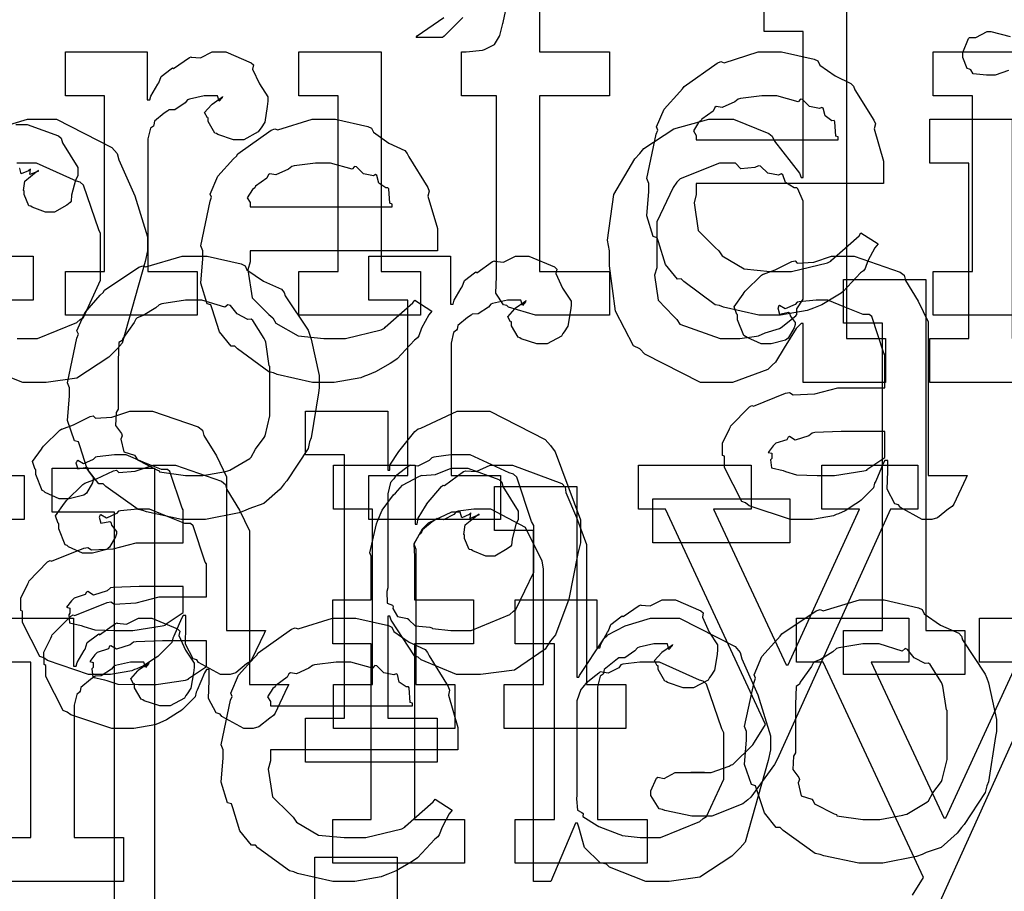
# Model space of a CAD drawing. Extents: x 0 to 8.5, y 0 to 11.
# Tile 177 of 256: x 4.397 to 4.709, y 5.364 to 5.64. Entities that reach past the tile are written whole.
import ezdxf

# ---------------------------------------------------------------- set-up
doc = ezdxf.new("R2010")
doc.units = 0
doc.layers.get('0').update_dxf_attribs({"linetype": 'CONTINUOUS'})

msp = doc.modelspace()

# ---------------------------------------------------------------- linework, layer by layer
at = {"color": 0}
for points in [[(4.56164, 5.65756), (4.56164, 5.62978), (4.58376, 5.62978), (4.58376, 5.61589), (4.56164, 5.61589), (4.56164, 5.56033), (4.58376, 5.56033), (4.58376, 5.54644), (4.58279, 5.54644), (4.58057, 5.54644), (4.57986, 5.54644), (4.57861, 5.54644), (4.57579, 5.54644), (4.57487, 5.54644), (4.57346, 5.54644), (4.57026, 5.54644), (4.56922, 5.54644), (4.56776, 5.54644), (4.56446, 5.54644), (4.56337, 5.54644), (4.56337, 5.54644), (4.56033, 5.54644), (4.55176, 5.54899), (4.55122, 5.54949), (4.55018, 5.54975), (4.54779, 5.55344), (4.54796, 5.55865), (4.54796, 5.56033), (4.54796, 5.61589), (4.53689, 5.61589), (4.53689, 5.62978), (4.53842, 5.62978), (4.53842, 5.62978), (4.54351, 5.63032), (4.54383, 5.63043), (4.54417, 5.63049), (4.5471, 5.632), (4.54731, 5.63217), (4.54731, 5.63217), (4.54893, 5.63471), (4.54904, 5.63499), (4.54904, 5.63499), (4.55003, 5.63872), (4.55013, 5.63911), (4.55404, 5.65756)], [(4.65864, 5.65018), (4.65864, 5.53907), (4.67101, 5.53907), (4.67101, 5.52518), (4.64497, 5.52518), (4.64497, 5.54383), (4.64432, 5.54383), (4.64274, 5.54221), (4.63894, 5.53614), (4.63624, 5.53157), (4.63519, 5.5306), (4.63385, 5.52924), (4.62261, 5.52518), (4.61893, 5.52518), (4.61893, 5.52518), (4.61253, 5.52518), (4.59494, 5.53407), (4.59332, 5.53581), (4.59136, 5.53674), (4.58561, 5.54769), (4.58376, 5.56207), (4.58376, 5.56685), (4.58306, 5.57021), (4.58507, 5.58464), (4.59169, 5.59592), (4.59332, 5.59765), (4.59462, 5.59924), (4.60406, 5.60542), (4.61518, 5.60851), (4.61893, 5.60851), (4.62299, 5.60851), (4.63417, 5.604), (4.63519, 5.60308), (4.6359, 5.60151), (4.64382, 5.59136), (4.64432, 5.59006), (4.64497, 5.59006), (4.64497, 5.63629), (4.6326, 5.63629), (4.6326, 5.65018)], [(4.53738, 5.64063), (4.53629, 5.63965), (4.53315, 5.63644), (4.53142, 5.63476), (4.53087, 5.63433), (4.52263, 5.63433), (4.52263, 5.63433), (4.52289, 5.63488), (4.53131, 5.64068)], [(4.70996, 5.62386), (4.70574, 5.6224), (4.70437, 5.6224), (4.70437, 5.6224), (4.70296, 5.6224), (4.69879, 5.62289), (4.69797, 5.62408), (4.69764, 5.62435), (4.69689, 5.62451), (4.69547, 5.62799), (4.69547, 5.62913), (4.69547, 5.62956), (4.69547, 5.62956), (4.69726, 5.634), (4.69764, 5.63433), (4.69764, 5.63433), (4.6996, 5.63433), (4.70318, 5.63629), (4.70437, 5.63629), (4.70437, 5.63629), (4.7105, 5.63465)], [(4.72781, 5.54644), (4.68614, 5.54644), (4.68614, 5.56033), (4.68614, 5.56033), (4.69851, 5.56033), (4.69851, 5.61589), (4.68614, 5.61589), (4.68614, 5.62978), (4.71197, 5.62978)], [(4.39165, 5.60607), (4.39968, 5.60851), (4.4024, 5.60851), (4.40881, 5.60851), (4.42638, 5.5995), (4.428, 5.59765), (4.42854, 5.59565), (4.4336, 5.58425), (4.43756, 5.57124), (4.43756, 5.56685), (4.43685, 5.56347), (4.42958, 5.53765), (4.428, 5.53581), (4.42535, 5.53315), (4.41525, 5.52653), (4.4056, 5.52518), (4.4024, 5.52518), (4.4024, 5.52518), (4.39822, 5.52518), (4.38672, 5.52974)], [(4.396, 5.60682), (4.39958, 5.60682), (4.40944, 5.60325), (4.41032, 5.60249), (4.41069, 5.60101), (4.41553, 5.59321), (4.41553, 5.59056), (4.41482, 5.58914), (4.41357, 5.58442), (4.41342, 5.58251), (4.41314, 5.58208), (4.41206, 5.58132), (4.40815, 5.57904), (4.40685, 5.57904), (4.40533, 5.57904), (4.40115, 5.58068), (4.40076, 5.581), (4.40007, 5.58111), (4.3986, 5.58464), (4.3986, 5.58578), (4.39839, 5.58589), (4.39876, 5.58892), (4.4024, 5.59185), (4.40315, 5.59207), (4.40315, 5.59229), (4.40256, 5.59185), (4.40039, 5.59099), (4.40056, 5.59272), (4.40056, 5.59272), (4.40001, 5.59218), (4.39768, 5.59119), (4.39719, 5.59293), (4.39708, 5.59293)], [(4.39638, 5.53907), (4.39828, 5.53907), (4.39828, 5.53907), (4.40278, 5.53907), (4.41521, 5.54417), (4.41629, 5.54514), (4.41732, 5.54568), (4.42279, 5.55751), (4.42279, 5.56142), (4.42279, 5.57226), (4.42219, 5.57351), (4.41737, 5.58757), (4.41629, 5.58854), (4.41515, 5.58892), (4.40246, 5.59462), (4.39828, 5.59462), (4.39626, 5.59462)], [(4.38276, 5.56515), (4.40142, 5.56515), (4.40142, 5.55126), (4.38276, 5.55126)], [(4.38276, 5.49571), (4.3986, 5.49571), (4.3986, 5.48182), (4.35693, 5.48182)], [(4.38835, 5.45057), (4.41417, 5.45057), (4.41417, 5.43539), (4.41504, 5.43539), (4.41504, 5.43539), (4.41536, 5.43658), (4.41754, 5.44038), (4.41786, 5.44081), (4.41786, 5.44081), (4.41857, 5.44282), (4.42176, 5.44526), (4.42219, 5.44558), (4.42247, 5.44532), (4.42751, 5.44883), (4.42806, 5.44906), (4.42806, 5.44894), (4.43099, 5.44868), (4.43479, 5.45057), (4.43608, 5.45057), (4.43901, 5.45057), (4.44706, 5.44715), (4.44781, 5.44646), (4.44754, 5.4451), (4.44965, 5.44043), (4.45236, 5.43636), (4.45236, 5.43494), (4.45215, 5.43332), (4.45133, 5.42839), (4.45019, 5.4266), (4.44976, 5.42606), (4.44933, 5.42524), (4.44476, 5.42279), (4.44325, 5.42279), (4.44146, 5.42279), (4.43653, 5.42443), (4.43608, 5.42475), (4.4356, 5.42492), (4.43349, 5.42854), (4.43349, 5.42974), (4.43321, 5.42974), (4.43235, 5.43137), (4.43457, 5.43386), (4.43479, 5.43408), (4.43474, 5.43408), (4.43468, 5.43408), (4.43772, 5.43619), (4.43804, 5.43625), (4.43804, 5.43647), (4.43793, 5.43608), (4.43696, 5.43494), (4.43647, 5.43668), (4.43631, 5.43668), (4.43571, 5.43668), (4.43435, 5.43668), (4.43392, 5.43668), (4.43218, 5.43668), (4.42751, 5.4356), (4.42697, 5.43539), (4.42622, 5.43446), (4.42296, 5.43229), (4.42106, 5.43224), (4.42068, 5.43192), (4.4196, 5.43115), (4.4165, 5.4286), (4.41629, 5.42746), (4.41613, 5.42714), (4.41521, 5.42643), (4.41439, 5.42307), (4.41439, 5.42193), (4.41439, 5.38113), (4.43001, 5.38113), (4.43001, 5.36724), (4.38835, 5.36724)], [(4.67953, 5.3629), (4.683, 5.36854), (4.65132, 5.43668), (4.64285, 5.43668), (4.64285, 5.45057), (4.67844, 5.45057), (4.67844, 5.43668), (4.6665, 5.43668), (4.68951, 5.38743), (4.69015, 5.38743), (4.71272, 5.43668), (4.70079, 5.43668), (4.70079, 5.45057), (4.73118, 5.45057), (4.73118, 5.43668), (4.7225, 5.43668), (4.68668, 5.35747)], [(4.38835, 5.38113), (4.40072, 5.38113), (4.40072, 5.43668), (4.38835, 5.43668)], [(4.4905, 5.361), (4.4905, 5.37489), (4.51654, 5.37489), (4.51654, 5.31456)]]:
    msp.add_lwpolyline(points, dxfattribs=at)
for points in [[(4.41168, 5.56033), (4.42404, 5.56033), (4.42404, 5.61589), (4.41168, 5.61589), (4.41168, 5.62978), (4.4375, 5.62978), (4.4375, 5.61458), (4.43837, 5.61458), (4.43837, 5.61458), (4.43869, 5.61578), (4.44086, 5.61957), (4.44119, 5.62001), (4.44119, 5.62001), (4.44189, 5.62201), (4.4451, 5.62446), (4.44553, 5.62478), (4.44581, 5.62451), (4.45085, 5.62804), (4.45139, 5.62825), (4.45139, 5.62815), (4.45432, 5.62788), (4.45811, 5.62978), (4.45942, 5.62978), (4.46235, 5.62978), (4.47038, 5.62636), (4.47114, 5.62565), (4.47086, 5.62429), (4.47299, 5.61963), (4.47569, 5.61556), (4.47569, 5.61415), (4.47547, 5.61253), (4.47467, 5.60758), (4.47353, 5.60579), (4.4731, 5.60525), (4.47265, 5.60444), (4.4681, 5.602), (4.46658, 5.602), (4.46479, 5.602), (4.45985, 5.60363), (4.45942, 5.60394), (4.45893, 5.60411), (4.45682, 5.60775), (4.45682, 5.60894), (4.45654, 5.60894), (4.45568, 5.61057), (4.4579, 5.61307), (4.45811, 5.61328), (4.45806, 5.61328), (4.45801, 5.61328), (4.46104, 5.6154), (4.46137, 5.61546), (4.46137, 5.61567), (4.46126, 5.61529), (4.46029, 5.61415), (4.45979, 5.61589), (4.45964, 5.61589), (4.45904, 5.61589), (4.45768, 5.61589), (4.45725, 5.61589), (4.45551, 5.61589), (4.45085, 5.61481), (4.45031, 5.61458), (4.44954, 5.61367), (4.44629, 5.61149), (4.44439, 5.61143), (4.44401, 5.61111), (4.44293, 5.61035), (4.43983, 5.60781), (4.43961, 5.60667), (4.43946, 5.60633), (4.43853, 5.60563), (4.43772, 5.60226), (4.43772, 5.60113), (4.43772, 5.56033), (4.45335, 5.56033), (4.45335, 5.54644), (4.41168, 5.54644), (4.41168, 5.56033)], [(4.48551, 5.56033), (4.49789, 5.56033), (4.49789, 5.61589), (4.48551, 5.61589), (4.48551, 5.62978), (4.51156, 5.62978), (4.51156, 5.56033), (4.52393, 5.56033), (4.52393, 5.54644), (4.48551, 5.54644), (4.48551, 5.56033)], [(4.63504, 5.54644), (4.63092, 5.54644), (4.61974, 5.54899), (4.61854, 5.54949), (4.61714, 5.54975), (4.60721, 5.55707), (4.60639, 5.55794), (4.60519, 5.55789), (4.60146, 5.5625), (4.59924, 5.56972), (4.59879, 5.57096), (4.59754, 5.57135), (4.59554, 5.57785), (4.59619, 5.58556), (4.59619, 5.58811), (4.59554, 5.58968), (4.59853, 5.60379), (4.59901, 5.60504), (4.59858, 5.60607), (4.60101, 5.61171), (4.60596, 5.61719), (4.60682, 5.61806), (4.60732, 5.61882), (4.61778, 5.62625), (4.61897, 5.62674), (4.61996, 5.62636), (4.63075, 5.62978), (4.63439, 5.62978), (4.63818, 5.62978), (4.64844, 5.62744), (4.64958, 5.62696), (4.65022, 5.6256), (4.65506, 5.62218), (4.6601, 5.61979), (4.66086, 5.61893), (4.66135, 5.61783), (4.66737, 5.60818), (4.66781, 5.60699), (4.66743, 5.60542), (4.67042, 5.59521), (4.67042, 5.59179), (4.67042, 5.58811), (4.61117, 5.58811), (4.61117, 5.58464), (4.61046, 5.58203), (4.61182, 5.57324), (4.61714, 5.56793), (4.61833, 5.56685), (4.61936, 5.56521), (4.62636, 5.56114), (4.6345, 5.56033), (4.63721, 5.56033), (4.64133, 5.56033), (4.65267, 5.56304), (4.65369, 5.56358), (4.65392, 5.56392), (4.66265, 5.57161), (4.66325, 5.57249), (4.66868, 5.56901), (4.66769, 5.56782), (4.66542, 5.56364), (4.66456, 5.56119), (4.66411, 5.56054), (4.66314, 5.55985), (4.65767, 5.55393), (4.65696, 5.55339), (4.65543, 5.55246), (4.65088, 5.54975), (4.64828, 5.54872), (4.6474, 5.54839), (4.64621, 5.5479), (4.63781, 5.54644), (4.63504, 5.54644)], [(4.61117, 5.602), (4.65608, 5.602), (4.65608, 5.60286), (4.65533, 5.60314), (4.655, 5.60769), (4.65479, 5.60807), (4.65408, 5.60801), (4.65192, 5.60954), (4.65132, 5.61193), (4.65088, 5.61219), (4.65018, 5.61182), (4.64703, 5.61247), (4.64481, 5.61469), (4.64415, 5.61481), (4.64344, 5.61393), (4.63661, 5.61589), (4.63439, 5.61589), (4.63189, 5.61589), (4.62511, 5.61501), (4.6244, 5.61481), (4.62332, 5.61393), (4.61936, 5.61214), (4.61746, 5.61247), (4.61703, 5.61219), (4.61649, 5.61106), (4.6129, 5.60851), (4.61268, 5.60807), (4.61193, 5.60747), (4.61025, 5.60482), (4.61117, 5.60335), (4.61117, 5.60286), (4.61117, 5.602)], [(4.49393, 5.52518), (4.48981, 5.52518), (4.47863, 5.52772), (4.47743, 5.52821), (4.47601, 5.52849), (4.4661, 5.53581), (4.46528, 5.53668), (4.46408, 5.53662), (4.46035, 5.54124), (4.45811, 5.54844), (4.45768, 5.54969), (4.45643, 5.55007), (4.45443, 5.55658), (4.45508, 5.56429), (4.45508, 5.56685), (4.45443, 5.56842), (4.45742, 5.58251), (4.4579, 5.58376), (4.45747, 5.58479), (4.4599, 5.59044), (4.46485, 5.59592), (4.46571, 5.59679), (4.46619, 5.59754), (4.47667, 5.60499), (4.47786, 5.60547), (4.47885, 5.60508), (4.48964, 5.60851), (4.49328, 5.60851), (4.49707, 5.60851), (4.50732, 5.60618), (4.50846, 5.60568), (4.50911, 5.60433), (4.51394, 5.60092), (4.51899, 5.59853), (4.51975, 5.59765), (4.52024, 5.59657), (4.52626, 5.58692), (4.52669, 5.58572), (4.52632, 5.58415), (4.52929, 5.57394), (4.52929, 5.57053), (4.52929, 5.56685), (4.47006, 5.56685), (4.47006, 5.56337), (4.46935, 5.56076), (4.47071, 5.55197), (4.47601, 5.54665), (4.47721, 5.54557), (4.47825, 5.54394), (4.48525, 5.53988), (4.49338, 5.53907), (4.4961, 5.53907), (4.50022, 5.53907), (4.51156, 5.54178), (4.51258, 5.54232), (4.51281, 5.54264), (4.52154, 5.55035), (4.52214, 5.55122), (4.52756, 5.54775), (4.52658, 5.54656), (4.52431, 5.54237), (4.52344, 5.53993), (4.523, 5.53928), (4.52203, 5.53857), (4.51654, 5.53267), (4.51585, 5.53212), (4.51432, 5.53119), (4.50976, 5.52849), (4.50717, 5.52746), (4.50629, 5.52713), (4.5051, 5.52664), (4.49669, 5.52518), (4.49393, 5.52518)], [(4.68506, 5.53907), (4.69743, 5.53907), (4.69743, 5.59462), (4.68506, 5.59462), (4.68506, 5.60851), (4.7111, 5.60851), (4.7111, 5.53907), (4.72347, 5.53907), (4.72347, 5.52518), (4.68506, 5.52518), (4.68506, 5.53907)], [(4.47006, 5.58074), (4.51497, 5.58074), (4.51497, 5.5816), (4.51421, 5.58187), (4.51389, 5.58643), (4.51367, 5.58681), (4.51297, 5.58675), (4.51079, 5.58826), (4.51019, 5.59065), (4.50976, 5.59093), (4.50906, 5.59056), (4.50592, 5.59119), (4.50369, 5.59343), (4.50304, 5.59353), (4.50233, 5.59267), (4.4955, 5.59462), (4.49328, 5.59462), (4.49078, 5.59462), (4.484, 5.59375), (4.48329, 5.59353), (4.48221, 5.59267), (4.47825, 5.59088), (4.47635, 5.59119), (4.47592, 5.59093), (4.47537, 5.58979), (4.47179, 5.58724), (4.47157, 5.58681), (4.47081, 5.58621), (4.46913, 5.58356), (4.47006, 5.58208), (4.47006, 5.5816), (4.47006, 5.58074)], [(4.62304, 5.53907), (4.625, 5.53907), (4.63021, 5.53982), (4.63086, 5.53993), (4.63086, 5.53993), (4.63297, 5.5409), (4.63747, 5.54226), (4.63803, 5.54254), (4.63803, 5.54254), (4.64268, 5.54628), (4.64301, 5.54665), (4.64301, 5.54665), (4.64296, 5.5485), (4.64497, 5.55154), (4.64497, 5.55251), (4.64497, 5.58117), (4.64497, 5.58257), (4.64333, 5.58643), (4.64301, 5.58681), (4.64214, 5.58675), (4.63938, 5.58843), (4.63857, 5.59088), (4.63803, 5.59115), (4.63721, 5.59076), (4.63379, 5.59136), (4.63151, 5.59364), (4.63086, 5.59375), (4.62967, 5.59315), (4.62522, 5.59278), (4.62358, 5.59462), (4.62304, 5.59462), (4.61854, 5.59462), (4.60612, 5.58957), (4.60504, 5.58854), (4.60385, 5.58692), (4.59874, 5.57596), (4.59874, 5.57226), (4.59874, 5.56142), (4.59799, 5.55914), (4.59912, 5.55117), (4.60394, 5.54617), (4.60504, 5.54514), (4.60596, 5.54362), (4.61876, 5.53907), (4.62304, 5.53907)], [(4.45242, 5.48182), (4.44835, 5.48182), (4.43733, 5.48421), (4.43614, 5.48465), (4.43463, 5.48492), (4.42443, 5.49224), (4.42356, 5.49311), (4.42225, 5.49311), (4.41851, 5.49783), (4.41618, 5.5051), (4.41575, 5.50635), (4.4145, 5.50672), (4.41228, 5.51313), (4.41292, 5.52094), (4.41292, 5.52349), (4.41228, 5.52507), (4.41525, 5.53917), (4.41575, 5.54042), (4.41531, 5.5415), (4.41775, 5.54725), (4.42269, 5.55279), (4.42356, 5.55365), (4.42404, 5.55442), (4.4349, 5.56168), (4.43614, 5.56212), (4.43712, 5.56174), (4.44857, 5.56515), (4.45242, 5.56515), (4.45643, 5.56515), (4.46724, 5.56267), (4.46847, 5.56212), (4.46907, 5.56076), (4.47428, 5.55724), (4.47999, 5.55464), (4.48085, 5.55365), (4.48118, 5.55257), (4.48839, 5.54172), (4.48888, 5.54042), (4.48936, 5.5389), (4.49192, 5.52735), (4.49192, 5.52349), (4.49164, 5.52192), (4.48936, 5.50765), (4.48888, 5.50635), (4.48839, 5.50424), (4.48172, 5.49408), (4.48085, 5.49311), (4.47954, 5.49138), (4.47444, 5.48687), (4.46967, 5.48519), (4.46847, 5.48465), (4.46658, 5.48394), (4.45594, 5.48182), (4.45242, 5.48182)], [(4.5076, 5.49571), (4.51997, 5.49571), (4.51997, 5.55126), (4.5076, 5.55126), (4.5076, 5.56515), (4.53342, 5.56515), (4.53342, 5.54997), (4.53429, 5.54997), (4.53429, 5.54997), (4.53461, 5.55117), (4.53678, 5.55496), (4.53711, 5.55539), (4.53711, 5.55539), (4.53782, 5.5574), (4.54101, 5.55985), (4.54144, 5.56017), (4.54172, 5.5599), (4.54676, 5.56342), (4.54731, 5.56364), (4.54731, 5.56353), (4.55024, 5.56326), (4.55404, 5.56515), (4.55533, 5.56515), (4.55826, 5.56515), (4.56629, 5.56174), (4.56706, 5.56104), (4.56679, 5.55968), (4.5689, 5.55501), (4.57161, 5.55094), (4.57161, 5.54953), (4.5714, 5.5479), (4.57058, 5.54297), (4.56944, 5.54118), (4.56901, 5.54064), (4.56858, 5.53982), (4.56401, 5.53738), (4.5625, 5.53738), (4.56071, 5.53738), (4.55578, 5.53901), (4.55533, 5.53933), (4.55485, 5.5395), (4.55274, 5.54313), (4.55274, 5.54432), (4.55246, 5.54432), (4.5516, 5.54596), (4.55382, 5.54844), (4.55404, 5.54867), (4.55399, 5.54867), (4.55393, 5.54867), (4.55697, 5.55078), (4.55729, 5.55083), (4.55729, 5.55106), (4.55718, 5.55067), (4.55621, 5.54953), (4.55572, 5.55126), (4.55556, 5.55126), (4.55496, 5.55126), (4.5536, 5.55126), (4.55317, 5.55126), (4.55143, 5.55126), (4.54676, 5.55018), (4.54622, 5.54997), (4.54546, 5.54904), (4.54221, 5.54688), (4.54031, 5.54682), (4.53993, 5.5465), (4.53885, 5.54574), (4.53575, 5.54318), (4.53554, 5.54204), (4.53537, 5.54172), (4.53444, 5.54101), (4.53364, 5.53765), (4.53364, 5.53651), (4.53364, 5.49571), (4.54926, 5.49571), (4.54926, 5.48182), (4.5076, 5.48182), (4.5076, 5.49571)], [(4.64567, 5.48182), (4.64094, 5.48182), (4.62793, 5.48617), (4.62679, 5.48703), (4.62554, 5.48753), (4.62007, 5.49826), (4.62007, 5.50179), (4.61951, 5.50206), (4.61947, 5.50597), (4.62169, 5.51047), (4.62201, 5.51112), (4.6219, 5.51124), (4.62799, 5.51742), (4.62875, 5.51785), (4.62924, 5.51764), (4.63943, 5.52175), (4.64068, 5.52197), (4.64182, 5.52121), (4.64865, 5.5216), (4.65597, 5.52349), (4.65847, 5.52349), (4.67085, 5.52349), (4.67085, 5.5339), (4.67051, 5.53444), (4.66667, 5.54601), (4.66585, 5.54671), (4.66401, 5.54671), (4.65821, 5.54899), (4.65283, 5.55126), (4.6511, 5.55126), (4.64908, 5.55126), (4.64367, 5.55072), (4.64307, 5.55062), (4.64242, 5.54986), (4.63926, 5.54844), (4.63753, 5.54949), (4.63721, 5.54932), (4.63721, 5.5491), (4.63693, 5.54878), (4.63747, 5.54682), (4.64035, 5.54736), (4.64068, 5.54715), (4.64085, 5.54622), (4.64242, 5.54417), (4.64242, 5.54346), (4.64214, 5.54249), (4.64025, 5.53922), (4.63981, 5.5389), (4.63938, 5.53851), (4.63482, 5.53738), (4.63331, 5.53738), (4.63167, 5.53738), (4.62722, 5.53939), (4.62679, 5.53976), (4.62625, 5.53999), (4.62418, 5.54503), (4.62418, 5.54671), (4.62403, 5.54671), (4.62315, 5.54915), (4.62597, 5.55311), (4.62636, 5.55365), (4.62663, 5.55404), (4.63178, 5.55908), (4.63243, 5.55951), (4.63243, 5.55946), (4.63612, 5.56082), (4.64144, 5.56342), (4.64242, 5.56364), (4.64312, 5.56288), (4.64833, 5.56326), (4.65397, 5.56515), (4.65587, 5.56515), (4.66114, 5.56515), (4.67562, 5.56011), (4.67692, 5.55908), (4.67736, 5.55746), (4.68137, 5.55094), (4.68451, 5.54438), (4.68451, 5.54215), (4.68451, 5.49571), (4.69689, 5.49571), (4.69646, 5.49479), (4.6926, 5.48665), (4.69211, 5.48594), (4.69092, 5.48514), (4.6875, 5.48236), (4.68571, 5.48182), (4.68517, 5.48182), (4.68267, 5.48182), (4.67572, 5.48562), (4.67518, 5.48639), (4.67399, 5.48676), (4.67156, 5.49138), (4.67171, 5.49707), (4.67171, 5.49897), (4.67171, 5.50049), (4.67085, 5.50049), (4.67031, 5.49951), (4.66792, 5.49393), (4.66758, 5.49333), (4.66726, 5.49186), (4.66331, 5.4879), (4.66282, 5.48747), (4.66168, 5.48676), (4.65826, 5.48454), (4.65614, 5.48361), (4.65543, 5.48335), (4.65457, 5.48296), (4.64789, 5.48182), (4.64567, 5.48182)], [(4.65771, 5.44667), (4.67008, 5.44667), (4.67008, 5.54389), (4.65771, 5.54389), (4.65771, 5.55778), (4.68375, 5.55778), (4.68375, 5.44667), (4.69613, 5.44667), (4.69613, 5.43278), (4.65771, 5.43278), (4.65771, 5.44667)], [(4.45242, 5.49571), (4.45508, 5.49571), (4.46229, 5.49701), (4.46306, 5.49724), (4.4636, 5.4974), (4.46994, 5.50114), (4.47043, 5.50157), (4.47043, 5.50157), (4.47179, 5.50407), (4.47456, 5.50771), (4.47478, 5.50831), (4.47478, 5.50831), (4.47629, 5.51465), (4.47629, 5.51676), (4.47629, 5.53022), (4.47613, 5.53043), (4.47499, 5.53787), (4.47478, 5.53847), (4.47456, 5.53907), (4.47092, 5.54476), (4.47043, 5.54519), (4.46935, 5.54508), (4.46593, 5.54688), (4.46382, 5.54953), (4.46306, 5.54975), (4.46208, 5.54899), (4.45481, 5.55126), (4.45242, 5.55126), (4.44965, 5.55126), (4.44211, 5.55003), (4.44135, 5.54975), (4.44021, 5.54878), (4.43625, 5.54633), (4.43435, 5.54563), (4.43397, 5.54519), (4.43343, 5.54411), (4.42985, 5.53911), (4.42964, 5.53847), (4.42854, 5.53776), (4.42833, 5.53212), (4.42833, 5.53022), (4.42833, 5.51676), (4.42774, 5.51568), (4.42751, 5.5115), (4.42942, 5.50896), (4.42964, 5.50831), (4.42919, 5.50726), (4.43012, 5.50319), (4.43349, 5.50211), (4.43397, 5.50157), (4.4344, 5.50065), (4.4406, 5.4975), (4.44135, 5.49724), (4.4414, 5.49685), (4.44965, 5.49571), (4.45242, 5.49571)], [(4.42372, 5.43278), (4.419, 5.43278), (4.40597, 5.43712), (4.40483, 5.43799), (4.4036, 5.43847), (4.39811, 5.44922), (4.39811, 5.45275), (4.39757, 5.45301), (4.39751, 5.45692), (4.39974, 5.46143), (4.40007, 5.46208), (4.39996, 5.46218), (4.40603, 5.46837), (4.40679, 5.46881), (4.40728, 5.46858), (4.41749, 5.47271), (4.41872, 5.47293), (4.41986, 5.47217), (4.42671, 5.47254), (4.43403, 5.47444), (4.43653, 5.47444), (4.44889, 5.47444), (4.44889, 5.48486), (4.44857, 5.4854), (4.44472, 5.49696), (4.4439, 5.49767), (4.44206, 5.49767), (4.43625, 5.49994), (4.43088, 5.50222), (4.42914, 5.50222), (4.42714, 5.50222), (4.42171, 5.50168), (4.42111, 5.50157), (4.42046, 5.50082), (4.41732, 5.4994), (4.41558, 5.50043), (4.41525, 5.50028), (4.41525, 5.50006), (4.41499, 5.49972), (4.41553, 5.49778), (4.4184, 5.49832), (4.41872, 5.4981), (4.41889, 5.49718), (4.42046, 5.49511), (4.42046, 5.49442), (4.42019, 5.49343), (4.41829, 5.49018), (4.41786, 5.48986), (4.41743, 5.48947), (4.41287, 5.48833), (4.41135, 5.48833), (4.40972, 5.48833), (4.40528, 5.49035), (4.40483, 5.49072), (4.40429, 5.49094), (4.40224, 5.49599), (4.40224, 5.49767), (4.40207, 5.49767), (4.40121, 5.50011), (4.40403, 5.50407), (4.4044, 5.50461), (4.40468, 5.50499), (4.40983, 5.51004), (4.41049, 5.51047), (4.41049, 5.51042), (4.41417, 5.51178), (4.41949, 5.51438), (4.42046, 5.5146), (4.42117, 5.51383), (4.42638, 5.51421), (4.43201, 5.51611), (4.43392, 5.51611), (4.43918, 5.51611), (4.45367, 5.51107), (4.45497, 5.51004), (4.4554, 5.5084), (4.45942, 5.5019), (4.46257, 5.49533), (4.46257, 5.49311), (4.46257, 5.44667), (4.47493, 5.44667), (4.4745, 5.44575), (4.47065, 5.43761), (4.47017, 5.4369), (4.46897, 5.43608), (4.46556, 5.43332), (4.46376, 5.43278), (4.46322, 5.43278), (4.46072, 5.43278), (4.45378, 5.43658), (4.45324, 5.43733), (4.45204, 5.43772), (4.4496, 5.44233), (4.44976, 5.44803), (4.44976, 5.44993), (4.44976, 5.45144), (4.44889, 5.45144), (4.44835, 5.45047), (4.44596, 5.44488), (4.44564, 5.44428), (4.44532, 5.44282), (4.44135, 5.43886), (4.44086, 5.43842), (4.43972, 5.43772), (4.43631, 5.43549), (4.43419, 5.43457), (4.43349, 5.43431), (4.43261, 5.43392), (4.42594, 5.43278), (4.42372, 5.43278)], [(4.48757, 5.41889), (4.49994, 5.41889), (4.49994, 5.50222), (4.48757, 5.50222), (4.48757, 5.51611), (4.51361, 5.51611), (4.51361, 5.49744), (4.51426, 5.49744), (4.51426, 5.49897), (4.51714, 5.50336), (4.52214, 5.5096), (4.52317, 5.51047), (4.52408, 5.51074), (4.5356, 5.51611), (4.53944, 5.51611), (4.54585, 5.51611), (4.56342, 5.50711), (4.56506, 5.50526), (4.56657, 5.50325), (4.5746, 5.48167), (4.5746, 5.47444), (4.57374, 5.47108), (4.57086, 5.4566), (4.56662, 5.44526), (4.56506, 5.44342), (4.56337, 5.44075), (4.55371, 5.43414), (4.54297, 5.43278), (4.53944, 5.43278), (4.53537, 5.43278), (4.52419, 5.43733), (4.52317, 5.43821), (4.52208, 5.43869), (4.51471, 5.44997), (4.51426, 5.45122), (4.51361, 5.45122), (4.51361, 5.41889), (4.52924, 5.41889), (4.52924, 5.405), (4.48757, 5.405), (4.48757, 5.41889)], [(4.65153, 5.49571), (4.65494, 5.49571), (4.66422, 5.49718), (4.66521, 5.49744), (4.66515, 5.49761), (4.67085, 5.50142), (4.67085, 5.50265), (4.67085, 5.5096), (4.66, 5.5096), (4.65696, 5.5096), (4.64865, 5.50928), (4.64785, 5.50917), (4.64675, 5.50831), (4.64247, 5.50694), (4.64068, 5.50803), (4.64025, 5.50786), (4.63986, 5.50706), (4.63633, 5.50592), (4.63612, 5.50569), (4.63553, 5.5051), (4.63396, 5.50304), (4.63504, 5.50276), (4.63504, 5.50265), (4.63504, 5.50114), (4.63465, 5.50071), (4.63493, 5.4981), (4.63861, 5.49729), (4.63938, 5.49701), (4.63938, 5.49701), (4.64285, 5.49588), (4.64936, 5.49571), (4.65153, 5.49571)], [(4.53554, 5.44667), (4.53999, 5.44667), (4.55225, 5.45176), (4.55333, 5.45275), (4.55414, 5.45329), (4.55985, 5.46511), (4.55985, 5.46903), (4.55985, 5.47987), (4.55903, 5.48112), (4.55442, 5.49517), (4.55333, 5.49615), (4.55203, 5.49653), (4.53965, 5.50222), (4.53554, 5.50222), (4.53353, 5.50222), (4.52815, 5.50151), (4.5275, 5.50136), (4.52669, 5.50043), (4.52311, 5.49864), (4.52083, 5.49903), (4.52035, 5.49875), (4.51926, 5.49794), (4.51606, 5.4955), (4.51551, 5.49468), (4.51535, 5.49442), (4.51449, 5.49354), (4.51361, 5.48996), (4.51361, 5.48876), (4.51361, 5.46013), (4.51329, 5.45904), (4.5134, 5.45535), (4.51508, 5.45469), (4.51535, 5.45426), (4.51519, 5.45361), (4.51671, 5.45111), (4.51981, 5.45047), (4.52035, 5.45014), (4.52029, 5.45008), (4.52229, 5.44819), (4.52686, 5.44769), (4.5275, 5.44754), (4.52772, 5.44732), (4.53358, 5.44667), (4.53554, 5.44667)], [(4.43104, 5.41564), (4.42632, 5.41564), (4.41331, 5.41997), (4.41217, 5.42085), (4.41092, 5.42133), (4.40543, 5.43207), (4.40543, 5.4356), (4.40489, 5.43587), (4.40483, 5.43978), (4.40707, 5.44428), (4.40739, 5.44493), (4.40728, 5.44504), (4.41336, 5.45122), (4.41411, 5.45167), (4.41461, 5.45144), (4.42481, 5.45557), (4.42606, 5.45578), (4.42719, 5.45503), (4.43403, 5.4554), (4.44135, 5.45731), (4.44385, 5.45731), (4.45622, 5.45731), (4.45622, 5.46772), (4.45589, 5.46826), (4.45204, 5.47982), (4.45122, 5.48053), (4.44938, 5.48053), (4.44358, 5.48281), (4.43821, 5.48508), (4.43647, 5.48508), (4.43446, 5.48508), (4.42904, 5.48454), (4.42844, 5.48443), (4.42779, 5.48367), (4.42464, 5.48226), (4.4229, 5.48329), (4.42258, 5.48313), (4.42258, 5.48292), (4.42231, 5.48258), (4.42285, 5.48063), (4.42572, 5.48118), (4.42606, 5.48096), (4.42622, 5.48004), (4.42779, 5.47797), (4.42779, 5.47726), (4.42751, 5.47629), (4.42562, 5.47304), (4.42518, 5.47271), (4.42475, 5.47233), (4.42019, 5.47119), (4.41868, 5.47119), (4.41704, 5.47119), (4.4126, 5.47319), (4.41217, 5.47358), (4.41162, 5.47379), (4.40956, 5.47885), (4.40956, 5.48053), (4.4094, 5.48053), (4.40853, 5.48296), (4.41135, 5.48693), (4.41174, 5.48747), (4.412, 5.48785), (4.41715, 5.49289), (4.41781, 5.49333), (4.41781, 5.49328), (4.4215, 5.49463), (4.42681, 5.49724), (4.42779, 5.49744), (4.4285, 5.49669), (4.43371, 5.49707), (4.43935, 5.49897), (4.44125, 5.49897), (4.4465, 5.49897), (4.46099, 5.49393), (4.46229, 5.49289), (4.46272, 5.49126), (4.46674, 5.48475), (4.46989, 5.47819), (4.46989, 5.47597), (4.46989, 5.42953), (4.48226, 5.42953), (4.48182, 5.4286), (4.47797, 5.42046), (4.47749, 5.41976), (4.47629, 5.41894), (4.47287, 5.41618), (4.47108, 5.41564), (4.47054, 5.41564), (4.46804, 5.41564), (4.4611, 5.41943), (4.46056, 5.42019), (4.45936, 5.42057), (4.45692, 5.42518), (4.45708, 5.43088), (4.45708, 5.43278), (4.45708, 5.43431), (4.45622, 5.43431), (4.45568, 5.43332), (4.45329, 5.42774), (4.45296, 5.42714), (4.45264, 5.42567), (4.44868, 5.42171), (4.44819, 5.42128), (4.44706, 5.42057), (4.44363, 5.41835), (4.44151, 5.41743), (4.44081, 5.41715), (4.43994, 5.41678), (4.43326, 5.41564), (4.43104, 5.41564)], [(4.40744, 5.3591), (4.42719, 5.3591), (4.42719, 5.4841), (4.40744, 5.4841), (4.40744, 5.49799), (4.43978, 5.49799), (4.43978, 5.34521), (4.40744, 5.34521), (4.40744, 5.3591)], [(4.49625, 5.38688), (4.5084, 5.38688), (4.5084, 5.44243), (4.49625, 5.44243), (4.49625, 5.45632), (4.5084, 5.45632), (4.5084, 5.47021), (4.50792, 5.47125), (4.51004, 5.48047), (4.51036, 5.48128), (4.51036, 5.48128), (4.51183, 5.48475), (4.5154, 5.48958), (4.516, 5.49018), (4.516, 5.49018), (4.51824, 5.49268), (4.52365, 5.4955), (4.52447, 5.49582), (4.52453, 5.49567), (4.52865, 5.49599), (4.53364, 5.49799), (4.53532, 5.49799), (4.5389, 5.49799), (4.54878, 5.49442), (4.54964, 5.49365), (4.55003, 5.49219), (4.55485, 5.48438), (4.55485, 5.48172), (4.55414, 5.48031), (4.5529, 5.47558), (4.55274, 5.47368), (4.55246, 5.47325), (4.55138, 5.4725), (4.54747, 5.47021), (4.54617, 5.47021), (4.54465, 5.47021), (4.54047, 5.47185), (4.5401, 5.47217), (4.53939, 5.47228), (4.53792, 5.47581), (4.53792, 5.47694), (4.53771, 5.47706), (4.53808, 5.48008), (4.54172, 5.48301), (4.54249, 5.48324), (4.54249, 5.48346), (4.54189, 5.48301), (4.53971, 5.48215), (4.53988, 5.48389), (4.53988, 5.48389), (4.53933, 5.48335), (4.537, 5.48236), (4.53651, 5.4841), (4.5364, 5.4841), (4.53375, 5.4841), (4.52636, 5.48068), (4.52576, 5.47999), (4.52453, 5.47874), (4.52181, 5.47401), (4.52208, 5.47006), (4.52208, 5.46869), (4.52208, 5.45632), (4.54075, 5.45632), (4.54075, 5.44243), (4.52208, 5.44243), (4.52208, 5.38688), (4.53792, 5.38688), (4.53792, 5.37299), (4.49625, 5.37299), (4.49625, 5.38688)], [(4.49642, 5.42953), (4.50879, 5.42953), (4.50879, 5.48508), (4.49642, 5.48508), (4.49642, 5.49897), (4.52225, 5.49897), (4.52225, 5.48031), (4.52289, 5.48031), (4.52289, 5.48031), (4.52317, 5.48226), (4.52556, 5.48606), (4.52593, 5.4866), (4.52582, 5.48665), (4.5306, 5.49224), (4.53114, 5.49268), (4.53153, 5.49251), (4.5376, 5.49696), (4.53831, 5.49724), (4.53831, 5.49724), (4.54156, 5.49701), (4.54596, 5.49897), (4.54742, 5.49897), (4.553, 5.49897), (4.56863, 5.49322), (4.56976, 5.49203), (4.56988, 5.49029), (4.57329, 5.48242), (4.5765, 5.47385), (4.5765, 5.47097), (4.5765, 5.42953), (4.58886, 5.42953), (4.58886, 5.41564), (4.55046, 5.41564), (4.55046, 5.42953), (4.56282, 5.42953), (4.56282, 5.46619), (4.56239, 5.46864), (4.55713, 5.47928), (4.54622, 5.48508), (4.54264, 5.48508), (4.54081, 5.48508), (4.53586, 5.48438), (4.53526, 5.48421), (4.5345, 5.48335), (4.53119, 5.48167), (4.52919, 5.4821), (4.52875, 5.48182), (4.52767, 5.48107), (4.52458, 5.47857), (4.52431, 5.47775), (4.52419, 5.47749), (4.52344, 5.47683), (4.52186, 5.47412), (4.52246, 5.47244), (4.52246, 5.47185), (4.52246, 5.42953), (4.53483, 5.42953), (4.53483, 5.41564), (4.49642, 5.41564), (4.49642, 5.42953)], [(4.6129, 5.38786), (4.60981, 5.38786), (4.60118, 5.38971), (4.60053, 5.39003), (4.59939, 5.39019), (4.59685, 5.39447), (4.59685, 5.39589), (4.59685, 5.39589), (4.59864, 5.39996), (4.59901, 5.40022), (4.59901, 5.40022), (4.60101, 5.39985), (4.60454, 5.40175), (4.60574, 5.40175), (4.60574, 5.40175), (4.61014, 5.40175), (4.6116, 5.40175), (4.6116, 5.40175), (4.61376, 5.40175), (4.61376, 5.40175), (4.61339, 5.40175), (4.61253, 5.40175), (4.61225, 5.40175), (4.61154, 5.40175), (4.60992, 5.40175), (4.60943, 5.40175), (4.61051, 5.40175), (4.61296, 5.40175), (4.61376, 5.40175), (4.61589, 5.40175), (4.62153, 5.40375), (4.62224, 5.40414), (4.62272, 5.40429), (4.62907, 5.41049), (4.62961, 5.41129), (4.63308, 5.41694), (4.6014, 5.48508), (4.59293, 5.48508), (4.59293, 5.49897), (4.62853, 5.49897), (4.62853, 5.48508), (4.6166, 5.48508), (4.6396, 5.43582), (4.64025, 5.43582), (4.66282, 5.48508), (4.65088, 5.48508), (4.65088, 5.49897), (4.68126, 5.49897), (4.68126, 5.48508), (4.67258, 5.48508), (4.63678, 5.40587), (4.63596, 5.40424), (4.62842, 5.39393), (4.62744, 5.39307), (4.62587, 5.39176), (4.6161, 5.38786), (4.6129, 5.38786)], [(4.59944, 5.36724), (4.59526, 5.36724), (4.58376, 5.37181), (4.58274, 5.37267), (4.58078, 5.3731), (4.57579, 5.37799), (4.57406, 5.38444), (4.57362, 5.38569), (4.57297, 5.38569), (4.56515, 5.36724), (4.55974, 5.36724), (4.55974, 5.47835), (4.54736, 5.47835), (4.54736, 5.49224), (4.5734, 5.49224), (4.5734, 5.43192), (4.57406, 5.43192), (4.57428, 5.43246), (4.58192, 5.44407), (4.58296, 5.44493), (4.58301, 5.44521), (4.58871, 5.44814), (4.59674, 5.45057), (4.59944, 5.45057), (4.60585, 5.45057), (4.62343, 5.44157), (4.62506, 5.43972), (4.6256, 5.43772), (4.63064, 5.42632), (4.6346, 5.41331), (4.6346, 5.4089), (4.6339, 5.40554), (4.62663, 5.37972), (4.62506, 5.37788), (4.6224, 5.37522), (4.61231, 5.3686), (4.60265, 5.36724), (4.59944, 5.36724)], [(4.59739, 5.48833), (4.64079, 5.48833), (4.64079, 5.47444), (4.59739, 5.47444), (4.59739, 5.48833)], [(4.42958, 5.44667), (4.433, 5.44667), (4.44228, 5.44814), (4.44325, 5.4484), (4.44319, 5.44857), (4.44889, 5.45236), (4.44889, 5.45361), (4.44889, 5.46056), (4.43804, 5.46056), (4.435, 5.46056), (4.42671, 5.46024), (4.42589, 5.46013), (4.42481, 5.45925), (4.42051, 5.4579), (4.41872, 5.45899), (4.41829, 5.45882), (4.41792, 5.45801), (4.41439, 5.45687), (4.41417, 5.45665), (4.41357, 5.45606), (4.412, 5.454), (4.41308, 5.45372), (4.41308, 5.45361), (4.41308, 5.4521), (4.41271, 5.45167), (4.41297, 5.44906), (4.41667, 5.44824), (4.41743, 5.44797), (4.41743, 5.44797), (4.4209, 5.44683), (4.4274, 5.44667), (4.42958, 5.44667)], [(4.55393, 5.38688), (4.56629, 5.38688), (4.56629, 5.44243), (4.55393, 5.44243), (4.55393, 5.45632), (4.57975, 5.45632), (4.57975, 5.44114), (4.58062, 5.44114), (4.58062, 5.44114), (4.58094, 5.44233), (4.58311, 5.44613), (4.58344, 5.44656), (4.58344, 5.44656), (4.58415, 5.44857), (4.58735, 5.45101), (4.58778, 5.45133), (4.58806, 5.45107), (4.5931, 5.45458), (4.59364, 5.45481), (4.59364, 5.45469), (4.59657, 5.45443), (4.60037, 5.45632), (4.60167, 5.45632), (4.6046, 5.45632), (4.61263, 5.4529), (4.61339, 5.45221), (4.61312, 5.45085), (4.61524, 5.44618), (4.61794, 5.44211), (4.61794, 5.44069), (4.61774, 5.43907), (4.61692, 5.43414), (4.61578, 5.43235), (4.61535, 5.43181), (4.6149, 5.43099), (4.61035, 5.42854), (4.60883, 5.42854), (4.60704, 5.42854), (4.60211, 5.43018), (4.60167, 5.4305), (4.60118, 5.43067), (4.59907, 5.43431), (4.59907, 5.43549), (4.59879, 5.43549), (4.59793, 5.43712), (4.60015, 5.43961), (4.60037, 5.43983), (4.60032, 5.43983), (4.60026, 5.43983), (4.60331, 5.44194), (4.60363, 5.442), (4.60363, 5.44222), (4.60351, 5.44185), (4.60254, 5.44069), (4.60206, 5.44243), (4.60189, 5.44243), (4.60129, 5.44243), (4.59993, 5.44243), (4.5995, 5.44243), (4.59776, 5.44243), (4.5931, 5.44135), (4.59256, 5.44114), (4.59179, 5.44021), (4.58854, 5.43804), (4.58664, 5.43799), (4.58626, 5.43767), (4.58518, 5.4369), (4.58208, 5.43435), (4.58187, 5.43321), (4.58171, 5.43289), (4.58078, 5.43218), (4.57997, 5.42882), (4.57997, 5.42768), (4.57997, 5.38688), (4.5956, 5.38688), (4.5956, 5.37299), (4.55393, 5.37299), (4.55393, 5.38688)], [(4.66661, 5.37299), (4.66254, 5.37299), (4.65153, 5.37538), (4.65033, 5.37582), (4.64882, 5.37608), (4.63861, 5.3834), (4.63775, 5.38428), (4.63644, 5.38428), (4.63271, 5.389), (4.63037, 5.39626), (4.62993, 5.39751), (4.62869, 5.39789), (4.62646, 5.40429), (4.62711, 5.41211), (4.62711, 5.41465), (4.62646, 5.41624), (4.62944, 5.43033), (4.62993, 5.43158), (4.6295, 5.43267), (4.63194, 5.43842), (4.63688, 5.44396), (4.63775, 5.44482), (4.63824, 5.44558), (4.64908, 5.45285), (4.65033, 5.45329), (4.65132, 5.4529), (4.66276, 5.45632), (4.66661, 5.45632), (4.67063, 5.45632), (4.68143, 5.45383), (4.68267, 5.45329), (4.68326, 5.45193), (4.68847, 5.4484), (4.69417, 5.44581), (4.69504, 5.44482), (4.69536, 5.44374), (4.70258, 5.43289), (4.70307, 5.43158), (4.70356, 5.43007), (4.70611, 5.41851), (4.70611, 5.41465), (4.70583, 5.41308), (4.70356, 5.39882), (4.70307, 5.39751), (4.70258, 5.3954), (4.6959, 5.38525), (4.69504, 5.38428), (4.69374, 5.38254), (4.68864, 5.37804), (4.68386, 5.37636), (4.68267, 5.37582), (4.68078, 5.37511), (4.67014, 5.37299), (4.66661, 5.37299)], [(4.50038, 5.36724), (4.49625, 5.36724), (4.48508, 5.36979), (4.48389, 5.37028), (4.48247, 5.37056), (4.47254, 5.37788), (4.47174, 5.37875), (4.47054, 5.37869), (4.46679, 5.38331), (4.46457, 5.39051), (4.46414, 5.39176), (4.46289, 5.39214), (4.46089, 5.39865), (4.46153, 5.40636), (4.46153, 5.4089), (4.46089, 5.41049), (4.46386, 5.42458), (4.46436, 5.42583), (4.46392, 5.42686), (4.46636, 5.43251), (4.47131, 5.43799), (4.47217, 5.43886), (4.47265, 5.43961), (4.48313, 5.44706), (4.48432, 5.44754), (4.48529, 5.44715), (4.4961, 5.45057), (4.49972, 5.45057), (4.50353, 5.45057), (4.51378, 5.44824), (4.51492, 5.44775), (4.51557, 5.4464), (4.5204, 5.44299), (4.52544, 5.4406), (4.52621, 5.43972), (4.52669, 5.43864), (4.53271, 5.42899), (4.53315, 5.42779), (4.53276, 5.42622), (4.53575, 5.41601), (4.53575, 5.4126), (4.53575, 5.4089), (4.47651, 5.4089), (4.47651, 5.40543), (4.47581, 5.40283), (4.47715, 5.39404), (4.48247, 5.38872), (4.48367, 5.38764), (4.48469, 5.38601), (4.49169, 5.38194), (4.49983, 5.38113), (4.50256, 5.38113), (4.50667, 5.38113), (4.51801, 5.38385), (4.51904, 5.38439), (4.51926, 5.38471), (4.528, 5.39242), (4.5286, 5.39328), (4.53401, 5.38981), (4.53304, 5.38861), (4.53076, 5.38444), (4.52989, 5.382), (4.52946, 5.38135), (4.52849, 5.38064), (4.523, 5.37472), (4.52229, 5.37418), (4.52078, 5.37326), (4.51622, 5.37056), (4.51361, 5.36951), (4.51275, 5.36919), (4.51156, 5.36871), (4.50315, 5.36724), (4.50038, 5.36724)], [(4.4369, 5.42953), (4.44032, 5.42953), (4.4496, 5.43099), (4.45057, 5.43126), (4.45053, 5.43143), (4.45622, 5.43522), (4.45622, 5.43647), (4.45622, 5.44342), (4.44536, 5.44342), (4.44233, 5.44342), (4.43403, 5.44308), (4.43321, 5.44299), (4.43213, 5.44211), (4.42785, 5.44075), (4.42606, 5.44185), (4.42562, 5.44168), (4.42524, 5.44086), (4.42171, 5.43972), (4.4215, 5.43951), (4.4209, 5.43892), (4.41932, 5.43685), (4.42042, 5.43658), (4.42042, 5.43647), (4.42042, 5.43494), (4.42003, 5.43451), (4.42031, 5.43192), (4.42399, 5.4311), (4.42475, 5.43083), (4.42475, 5.43083), (4.42822, 5.42969), (4.43474, 5.42953), (4.4369, 5.42953)], [(4.66661, 5.38688), (4.66928, 5.38688), (4.67649, 5.38818), (4.67725, 5.3884), (4.67779, 5.38857), (4.68414, 5.39231), (4.68463, 5.39274), (4.68463, 5.39274), (4.68599, 5.39524), (4.68875, 5.39887), (4.68896, 5.39947), (4.68896, 5.39947), (4.69049, 5.40582), (4.69049, 5.40793), (4.69049, 5.42139), (4.69032, 5.4216), (4.68918, 5.42904), (4.68896, 5.42964), (4.68875, 5.43024), (4.68511, 5.43593), (4.68463, 5.43636), (4.68354, 5.43625), (4.68012, 5.43804), (4.678, 5.44069), (4.67725, 5.44092), (4.67626, 5.44015), (4.669, 5.44243), (4.66661, 5.44243), (4.66385, 5.44243), (4.65631, 5.44119), (4.65554, 5.44092), (4.6544, 5.43994), (4.65044, 5.4375), (4.64854, 5.43679), (4.64817, 5.43636), (4.64763, 5.43528), (4.64404, 5.43028), (4.64382, 5.42964), (4.64274, 5.42893), (4.64253, 5.42329), (4.64253, 5.42139), (4.64253, 5.40793), (4.64193, 5.40685), (4.64171, 5.40267), (4.64361, 5.40012), (4.64382, 5.39947), (4.64339, 5.39844), (4.64432, 5.39437), (4.64768, 5.39328), (4.64817, 5.39274), (4.6486, 5.39182), (4.65479, 5.38867), (4.65554, 5.3884), (4.6556, 5.38803), (4.66385, 5.38688), (4.66661, 5.38688)], [(4.47651, 5.42279), (4.52143, 5.42279), (4.52143, 5.42367), (4.52067, 5.42393), (4.52035, 5.4285), (4.52013, 5.42888), (4.51942, 5.42882), (4.51725, 5.43033), (4.51665, 5.43272), (4.51622, 5.433), (4.51551, 5.43261), (4.51237, 5.43326), (4.51014, 5.43549), (4.5095, 5.4356), (4.50879, 5.43474), (4.50196, 5.43668), (4.49972, 5.43668), (4.49724, 5.43668), (4.49046, 5.43582), (4.48975, 5.4356), (4.48867, 5.43474), (4.48469, 5.43294), (4.48281, 5.43326), (4.48236, 5.433), (4.48182, 5.43186), (4.47825, 5.42931), (4.47803, 5.42888), (4.47726, 5.42828), (4.47558, 5.42562), (4.47651, 5.42415), (4.47651, 5.42367), (4.47651, 5.42279)], [(4.59532, 5.38113), (4.59983, 5.38113), (4.61225, 5.38624), (4.61333, 5.38721), (4.61436, 5.38775), (4.61985, 5.39958), (4.61985, 5.40349), (4.61985, 5.41433), (4.61925, 5.41558), (4.61442, 5.42964), (4.61333, 5.43061), (4.61219, 5.43099), (4.5995, 5.43668), (4.59532, 5.43668), (4.59332, 5.43668), (4.58794, 5.43599), (4.58729, 5.43582), (4.58664, 5.4349), (4.58328, 5.43311), (4.58083, 5.43354), (4.58035, 5.43321), (4.57937, 5.4324), (4.57639, 5.42996), (4.57557, 5.42919), (4.57536, 5.42888), (4.57465, 5.428), (4.5734, 5.42443), (4.5734, 5.42324), (4.5734, 5.39458), (4.57324, 5.39344), (4.57357, 5.38981), (4.57503, 5.38911), (4.57536, 5.38872), (4.57531, 5.38775), (4.57981, 5.38493), (4.58035, 5.3846), (4.58035, 5.3846), (4.58664, 5.38217), (4.58729, 5.382), (4.58778, 5.38178), (4.59343, 5.38113), (4.59532, 5.38113)]]:
    msp.add_lwpolyline(points, close=True, dxfattribs=at)

doc.saveas('drawing.dxf')
